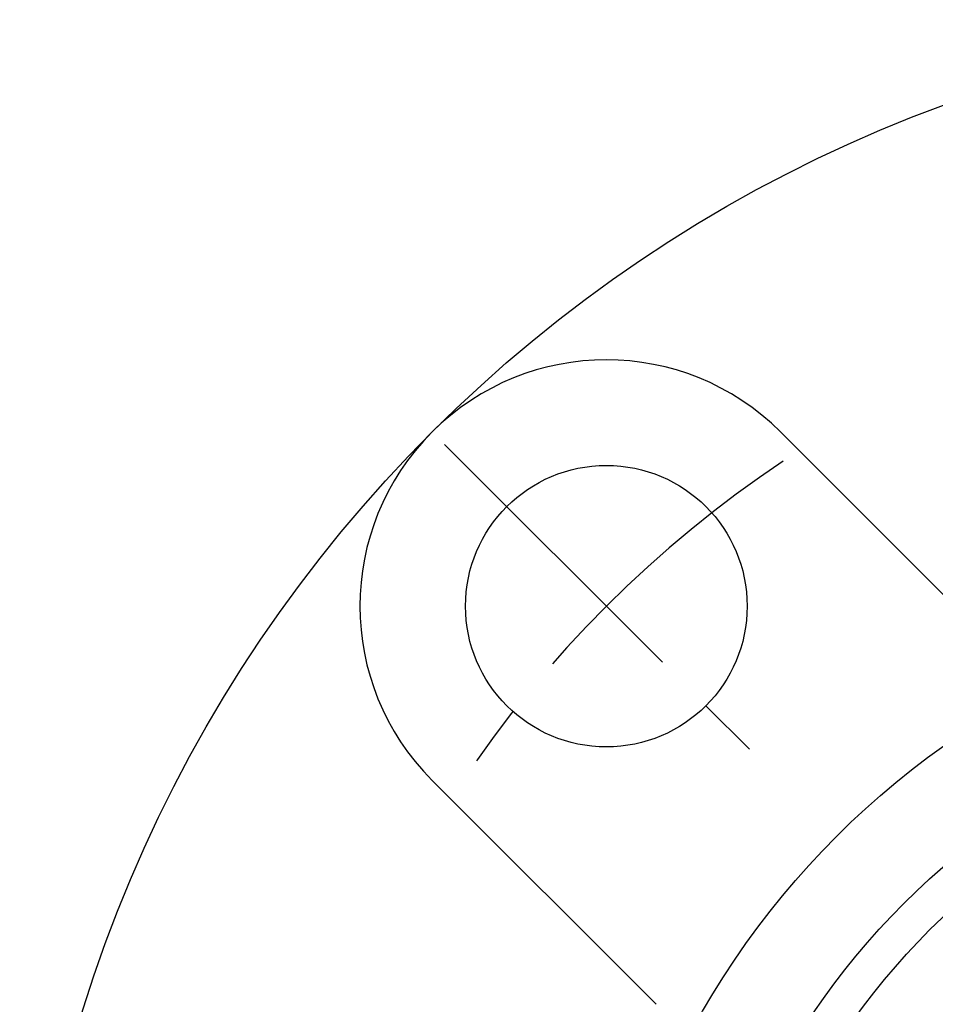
# Model space of a CAD drawing. Extents: x -85 to 178, y -85 to 178.
# Tile 2 of 12: x -80 to -28, y 24 to 80. Entities that reach past the tile are written whole.
import ezdxf

# ---------------------------------------------------------------- set-up
doc = ezdxf.new("R2010")
doc.units = 0
doc.header["$LTSCALE"] = 14
doc.linetypes.add('CENTER', pattern=[2, 1.25, -0.25, 0.25, -0.25])
doc.layers.get('0').update_dxf_attribs({"linetype": 'CONTINUOUS'})
doc.layers.add('CENTER', color=1, linetype='CENTER')

msp = doc.modelspace()

# ---------------------------------------------------------------- linework, layer by layer
for p, q in [((-36.77, 56.569), (-24.042, 43.841)), ((-56.569, 36.77), (-43.841, 24.042))]:
    msp.add_line(p, q)
for centre, radius in [((0, 0), 80), ((-46.669, 46.669), 8), ((0, 0), 47.5), ((0, 0), 42.102), ((0, 0), 40)]:
    msp.add_circle(centre, radius)
msp.add_arc((-46.669, 46.669), 14, 45, 225)
at = {"layer": 'CENTER'}
msp.add_line((-55.861, 55.861), (-37.477, 37.477), dxfattribs=at)
msp.add_arc((0, 0), 66, 123.69614, 146.30386, dxfattribs=at)

doc.saveas('drawing.dxf')
